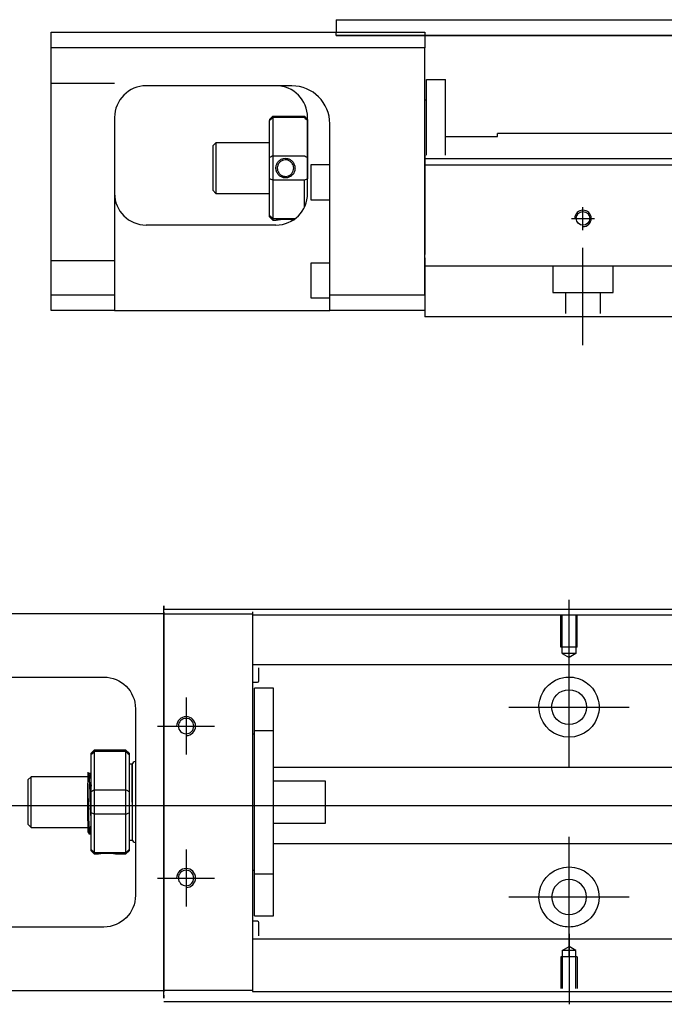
# Model space of a CAD drawing. Header units: millimetres. Extents: x -261 to 3135, y -1525 to 860.
# Tile 38 of 41: x 1269 to 1371, y -369 to -214. Entities that reach past the tile are written whole.
import ezdxf
from ezdxf.lldxf.tags import DXFTag

# ---------------------------------------------------------------- set-up
doc = ezdxf.new("R2010")
doc.units = ezdxf.units.MM
doc.layers.get('0').update_dxf_attribs({"linetype": 'CONTINUOUS'})
tags = doc.linetypes.add('DASHED', pattern=[25.72, 12.86, -12.86]).pattern_tags.tags
tags[6:7] = [DXFTag(74, 4), DXFTag(75, 0), DXFTag(340, '0'), DXFTag(46, 0.0), DXFTag(50, 0.0), DXFTag(44, 0.0), DXFTag(45, 0.0)]
tags[4:5] = [DXFTag(74, 4), DXFTag(75, 0), DXFTag(340, '0'), DXFTag(46, 0.0), DXFTag(50, 0.0), DXFTag(44, 0.0), DXFTag(45, 0.0)]

msp = doc.modelspace()

# ---------------------------------------------------------------- linework, layer by layer
at = {"linetype": 'Continuous'}
for p, q in [((1318.74, -213.69), (1391.79, -213.69)), ((1318.74, -213.69), (1318.74, -214.69)), ((1273.74, -218.14), (1273.74, -215.64)), ((1273.74, -215.64), (1332.74, -215.64)), ((1318.74, -214.69), (1318.74, -215.69)), ((1318.74, -215.64), (1318.74, -215.64)), ((1318.74, -216.19), (1318.74, -215.69)), ((1391.79, -216.19), (1318.74, -216.19)), ((1318.74, -216.2), (1391.79, -216.2)), ((1332.74, -215.64), (1332.74, -218.14)), ((1332.74, -218.14), (1273.74, -218.14)), ((1273.74, -257.14), (1273.74, -218.14)), ((1332.74, -257.14), (1332.74, -218.14)), ((1333.04, -223.14), (1336.04, -223.14)), ((1333.04, -235.1), (1333.04, -223.14)), ((1333.04, -223.14), (1336.04, -223.14)), ((1333.04, -235.1), (1333.04, -223.14)), ((1336.04, -235.1), (1336.04, -223.14)), ((1336.04, -235.1), (1336.04, -223.14)), ((1311.58, -224.14), (1288.74, -224.14)), ((1333.04, -226.39), (1332.74, -226.39)), ((1333.04, -226.39), (1332.74, -226.39)), ((1283.74, -229.14), (1283.74, -257.14)), ((1308.24, -229.44), (1308.74, -228.94)), ((1308.24, -229.44), (1308.24, -229.63)), ((1308.24, -235.47), (1308.24, -229.63)), ((1308.74, -228.94), (1308.74, -229.17)), ((1308.74, -228.94), (1313.74, -228.94)), ((1308.74, -229.17), (1308.74, -235.21)), ((1313.74, -229.17), (1308.74, -229.17)), ((1314.24, -229.44), (1313.74, -228.94)), ((1313.74, -229.17), (1313.74, -228.94)), ((1314.24, -241.14), (1314.24, -229.14)), ((1314.24, -229.44), (1314.24, -229.63)), ((1314.24, -229.63), (1314.24, -235.47)), ((1317.74, -257.14), (1317.74, -230.14)), ((1378.5, -231.69), (1344.24, -231.69)), ((1344.24, -232.14), (1344.24, -231.69)), ((1299.74, -233.14), (1299.24, -233.64)), ((1308.24, -233.14), (1299.74, -233.14)), ((1299.74, -233.14), (1299.74, -241.14)), ((1336.04, -232.14), (1344.24, -232.14)), ((1299.24, -233.64), (1299.24, -237.14)), ((1308.24, -238.82), (1308.24, -235.47)), ((1308.74, -235.21), (1308.74, -239.07)), ((1308.74, -235.21), (1313.74, -235.21)), ((1314.24, -235.47), (1314.24, -238.82)), ((1411.85, -235.65), (1332.74, -235.65)), ((1299.24, -237.14), (1299.24, -240.64)), ((1317.74, -236.64), (1314.74, -236.64)), ((1314.74, -236.64), (1314.74, -242.14)), ((1411.6, -236.65), (1332.74, -236.65)), ((1308.24, -244.66), (1308.24, -238.82)), ((1308.74, -239.07), (1308.74, -245.11)), ((1313.74, -239.07), (1308.74, -239.07)), ((1313.74, -243.32), (1313.74, -239.07)), ((1299.24, -240.64), (1299.74, -241.14)), ((1299.74, -241.14), (1308.24, -241.14)), ((1314.74, -242.14), (1317.74, -242.14)), ((1308.24, -244.84), (1308.24, -244.66)), ((1308.24, -244.84), (1308.74, -245.34)), ((1308.74, -245.11), (1308.74, -245.34)), ((1308.74, -245.11), (1312.28, -245.11)), ((1308.74, -245.34), (1309.23, -245.34)), ((1309.24, -246.14), (1288.74, -246.14)), ((1332.74, -251.29), (1332.74, -258.09)), ((1317.74, -252.14), (1314.74, -252.14)), ((1314.74, -252.14), (1314.74, -257.64)), ((1273.74, -257.14), (1283.74, -257.14)), ((1273.74, -259.64), (1273.74, -257.14)), ((1283.74, -257.14), (1283.74, -259.64)), ((1314.74, -257.64), (1317.74, -257.64)), ((1317.74, -259.64), (1317.74, -257.14)), ((1317.74, -257.14), (1332.74, -257.14)), ((1332.74, -258.09), (1332.74, -260.65)), ((1283.74, -259.64), (1273.74, -259.64)), ((1283.74, -259.64), (1317.74, -259.64)), ((1332.74, -259.64), (1317.74, -259.64)), ((1405.44, -260.65), (1332.74, -260.65)), ((1291.54, -307.29), (1291.54, -306.29)), ((1291.54, -307.54), (1246.54, -307.54)), ((1291.54, -306.84), (1417.78, -306.84)), ((1291.54, -307.29), (1291.54, -367.29)), ((1305.54, -307.24), (1305.54, -307.54)), ((1305.54, -307.54), (1305.54, -310.04)), ((1305.54, -310.04), (1305.54, -364.54)), ((1261.54, -317.54), (1282.04, -317.54)), ((1287.04, -322.54), (1287.04, -352.04)), ((1280.54, -329.09), (1280.04, -329.59)), ((1280.04, -329.78), (1280.04, -329.59)), ((1285.54, -329.09), (1280.54, -329.09)), ((1280.54, -329.09), (1280.54, -329.32)), ((1280.54, -329.32), (1280.54, -335.36)), ((1285.54, -329.32), (1280.54, -329.32)), ((1286.04, -329.59), (1285.54, -329.09)), ((1285.54, -329.32), (1285.54, -329.09)), ((1285.54, -335.36), (1285.54, -329.32)), ((1286.04, -329.59), (1286.04, -329.78)), ((1280.04, -335.61), (1280.04, -329.78)), ((1286.04, -329.78), (1286.04, -335.61)), ((1286.54, -331.29), (1286.04, -331.29)), ((1286.54, -337.29), (1286.54, -331.29)), ((1279.91, -332.79), (1279.66, -332.79)), ((1286.54, -331.39), (1286.54, -343.19)), ((1270.54, -333.29), (1270.04, -333.79)), ((1270.04, -333.79), (1270.04, -333.79)), ((1270.04, -333.79), (1270.04, -340.79)), ((1279.54, -333.29), (1270.54, -333.29)), ((1270.54, -341.29), (1270.54, -333.29)), ((1279.54, -340.27), (1279.54, -334.32)), ((1280.04, -337.29), (1280.04, -335.61)), ((1280.54, -335.36), (1280.54, -337.29)), ((1280.54, -335.36), (1285.54, -335.36)), ((1285.54, -337.29), (1285.54, -335.36)), ((1286.04, -335.61), (1286.04, -338.97)), ((1280.04, -338.97), (1280.04, -337.29)), ((1280.54, -337.29), (1280.54, -339.22)), ((1285.54, -339.22), (1285.54, -337.29)), ((1286.54, -337.29), (1286.54, -343.29)), ((1280.04, -344.81), (1280.04, -338.97)), ((1286.04, -338.97), (1286.04, -344.81)), ((1280.54, -339.22), (1280.54, -345.26)), ((1285.54, -339.22), (1280.54, -339.22)), ((1285.54, -345.26), (1285.54, -339.22)), ((1270.04, -340.79), (1270.54, -341.29)), ((1270.54, -341.29), (1279.54, -341.29)), ((1279.7, -342.29), (1279.87, -342.29)), ((1286.04, -343.29), (1286.54, -343.29)), ((1280.04, -344.99), (1280.04, -344.81)), ((1280.04, -344.99), (1280.54, -345.49)), ((1280.54, -345.26), (1280.54, -345.49)), ((1280.54, -345.26), (1285.54, -345.26)), ((1285.54, -345.49), (1286.04, -344.99)), ((1285.54, -345.49), (1285.54, -345.26)), ((1286.04, -344.81), (1286.04, -344.99)), ((1280.54, -345.49), (1281.03, -345.49)), ((1284.04, -345.49), (1285.54, -345.49)), ((1282.04, -357.04), (1261.54, -357.04)), ((1305.54, -364.54), (1305.54, -367.04)), ((1246.54, -367.04), (1291.54, -367.04)), ((1305.54, -367.04), (1305.54, -367.24)), ((1291.54, -368.29), (1291.54, -367.29)), ((1401.88, -368.84), (1291.54, -368.84))]:
    msp.add_line(p, q, dxfattribs=at)
at = {"linetype": 'DASHED', "ltscale": 0.3}
for p, q in [((1283.74, -223.79), (1273.74, -223.79)), ((1283.74, -251.79), (1273.74, -251.79)), ((1482.74, -252.65), (1332.74, -252.65)), ((1352.99, -252.65), (1352.99, -256.79)), ((1362.49, -256.79), (1362.49, -252.65)), ((1352.99, -256.79), (1362.49, -256.79)), ((1354.99, -256.79), (1354.99, -260.09)), ((1360.49, -260.09), (1360.49, -256.79)), ((1291.54, -307.54), (1305.54, -307.54)), ((1417.54, -307.79), (1305.54, -307.79)), ((1505.54, -315.62), (1305.54, -315.62)), ((1305.54, -316.07), (1305.54, -317.61)), ((1306.54, -318.16), (1306.54, -316.07)), ((1305.54, -317.61), (1305.54, -321.17)), ((1305.54, -318.36), (1306.34, -318.36)), ((1308.84, -319.29), (1305.84, -319.29)), ((1308.84, -319.29), (1305.84, -319.29)), ((1305.84, -325.98), (1305.84, -319.29)), ((1305.84, -325.98), (1305.84, -319.29)), ((1308.84, -325.98), (1308.84, -319.29)), ((1308.84, -325.98), (1308.84, -319.29)), ((1305.54, -321.17), (1305.54, -323.09)), ((1305.54, -323.09), (1305.54, -351.4)), ((1305.84, -326.54), (1305.54, -326.54)), ((1305.84, -326.54), (1305.54, -326.54)), ((1305.84, -348.61), (1305.84, -325.98)), ((1305.84, -325.98), (1308.84, -325.98)), ((1305.84, -348.61), (1305.84, -325.98)), ((1308.84, -348.61), (1308.84, -325.98)), ((1308.84, -348.61), (1308.84, -325.98)), ((1505.54, -331.84), (1308.84, -331.84)), ((1317.04, -333.97), (1308.84, -333.97)), ((1317.04, -340.61), (1317.04, -333.97)), ((1308.84, -340.61), (1317.04, -340.61)), ((1308.84, -343.84), (1505.54, -343.84)), ((1305.54, -348.04), (1305.84, -348.04)), ((1305.54, -348.04), (1305.84, -348.04)), ((1305.84, -348.61), (1308.84, -348.61)), ((1305.84, -355.29), (1305.84, -348.61)), ((1305.84, -355.29), (1305.84, -348.61)), ((1308.84, -355.29), (1308.84, -348.61)), ((1308.84, -355.29), (1308.84, -348.61)), ((1305.54, -351.4), (1305.54, -353.31)), ((1305.54, -353.31), (1305.54, -356.87)), ((1306.34, -356.13), (1305.54, -356.13)), ((1305.84, -355.29), (1308.84, -355.29)), ((1305.84, -355.29), (1308.84, -355.29)), ((1305.54, -356.87), (1305.54, -358.42)), ((1306.54, -358.42), (1306.54, -356.33)), ((1305.54, -358.42), (1305.54, -359.42)), ((1505.54, -358.97), (1305.54, -358.97)), ((1354.46, -360.74), (1355.54, -360.12)), ((1354.46, -360.74), (1354.46, -366.74)), ((1356.61, -360.74), (1354.46, -360.74)), ((1356.61, -360.74), (1355.54, -360.12)), ((1356.61, -366.74), (1356.61, -360.74)), ((1356.84, -361.74), (1354.24, -361.74)), ((1354.24, -361.74), (1354.24, -366.74)), ((1356.84, -361.74), (1356.84, -366.74)), ((1305.54, -367.04), (1291.54, -367.04)), ((1505.54, -367.29), (1305.54, -367.29))]:
    msp.add_line(p, q, dxfattribs=at)
at = {"linetype": 'DASHED'}
for p, q in [((1311.74, -224.14), (1311.58, -224.14)), ((1332.74, -235.09), (1332.74, -236.09)), ((1332.74, -236.09), (1332.74, -250.8)), ((1332.74, -257.14), (1332.74, -260.65)), ((1291.54, -306.29), (1291.54, -306.79)), ((1291.54, -310.85), (1291.54, -306.79)), ((1305.54, -307.54), (1305.54, -307.74)), ((1305.54, -307.74), (1305.54, -308.74)), ((1305.54, -308.74), (1305.54, -315.07)), ((1291.54, -320.85), (1291.54, -310.85)), ((1305.54, -315.07), (1305.54, -316.07)), ((1291.54, -328.85), (1291.54, -320.85)), ((1291.54, -344.85), (1291.54, -328.85)), ((1279.66, -332.79), (1279.66, -332.79)), ((1291.54, -352.85), (1291.54, -344.85)), ((1291.54, -362.85), (1291.54, -352.85)), ((1305.54, -359.42), (1305.54, -365.74)), ((1291.54, -367.79), (1291.54, -362.85)), ((1305.54, -365.74), (1305.54, -366.74)), ((1305.54, -366.74), (1305.54, -367.04)), ((1291.54, -367.79), (1291.54, -368.29))]:
    msp.add_line(p, q, dxfattribs=at)
at = {"ltscale": 0.5}
for p, q in [((1357.74, -246.96), (1357.74, -243.29)), ((1355.94, -245.09), (1359.54, -245.09)), ((1357.74, -265.09), (1357.74, -249.74))]:
    msp.add_line(p, q, dxfattribs=at)
for p, q in [((1355.54, -316.46), (1355.54, -305.34)), ((1355.54, -331.82), (1355.54, -312.77)), ((1295.04, -320.79), (1295.04, -329.79)), ((1346.01, -322.29), (1365.06, -322.29)), ((1290.54, -325.29), (1299.54, -325.29)), ((1241.54, -337.84), (1409.83, -337.84)), ((1355.54, -361.82), (1355.54, -342.77)), ((1295.04, -344.79), (1295.04, -353.79)), ((1290.54, -349.29), (1299.54, -349.29)), ((1346.01, -352.29), (1365.06, -352.29)), ((1355.54, -358.12), (1355.54, -369.24))]:
    msp.add_line(p, q)
at = {"linetype": 'DASHED', "ltscale": 0.1}
for p, q in [((1354.24, -312.84), (1354.24, -307.84)), ((1354.46, -313.84), (1354.46, -307.84)), ((1356.61, -307.84), (1356.61, -313.84)), ((1356.84, -312.84), (1356.84, -307.84)), ((1356.84, -312.84), (1354.24, -312.84)), ((1356.61, -313.84), (1354.46, -313.84)), ((1354.46, -313.84), (1355.54, -314.46)), ((1356.61, -313.84), (1355.54, -314.46))]:
    msp.add_line(p, q, dxfattribs=at)
at = {"linetype": 'Continuous'}
for centre, radius in [((1357.74, -245.09), 1.07), ((1355.54, -322.29), 2.75)]:
    msp.add_circle(centre, radius, dxfattribs=at)
at = {"linetype": 'Continuous', "extrusion": (0, 0, -1)}
for centre, radius in [((-1295.04, -325.29), 1.22), ((-1295.04, -349.29), 1.22), ((-1355.54, -352.29), 2.75)]:
    msp.add_circle(centre, radius, dxfattribs=at)
at = {"linetype": 'Continuous'}
for centre, radius, start, end in [((1288.74, -229.14), 5, 90, 180), ((1309.24, -229.14), 5, 0, 90), ((1288.74, -241.14), 5, 180, 270), ((1309.24, -241.14), 5, 270, 0), ((1287.04, -331.39), 0.5, 90, 180), ((1287.04, -343.19), 0.5, 180, 270)]:
    msp.add_arc(centre, radius, start, end, dxfattribs=at)
at = {"linetype": 'DASHED'}
msp.add_arc((1311.74, -230.14), 6, 0, 90, dxfattribs=at)
for centre, radius in [((1357.74, -245.09), 1.3), ((1295.04, -325.29), 1.5), ((1295.04, -349.29), 1.5)]:
    msp.add_arc(centre, radius, 270, 180)
at = {"linetype": 'Continuous', "extrusion": (0, 0, -1)}
for centre, radius, start, end in [((-1282.04, -322.54), 5, 90, 180), ((-1355.54, -322.29), 4.75, 13.6191, 80.1049), ((-1355.54, -322.29), 4.75, 99.8951, 166.3809), ((-1355.54, -322.29), 4.75, 189.6765, 350.3235), ((-1355.54, -352.29), 4.75, 10.8558, 169.1442), ((-1282.04, -352.04), 5, 180, 270), ((-1355.54, -352.29), 4.75, 285.2319, 347.572), ((-1355.54, -352.29), 4.75, 192.428, 254.7681)]:
    msp.add_arc(centre, radius, start, end, dxfattribs=at)
at = {"linetype": 'DASHED', "ltscale": 0.3}
for centre, start, end in [((1306.34, -318.16), 270, 0), ((1306.34, -356.33), 0, 90)]:
    msp.add_arc(centre, 0.2, start, end, dxfattribs=at)
at = {"linetype": 'Continuous'}
msp.add_ellipse((1311.74, -230.14), major_axis=(0, 6), ratio=1, start_param=4.712389, end_param=6.283185, dxfattribs=at)
for points, degree in [([(1311.74, -224.14), (1311.69, -224.14), (1311.64, -224.14), (1311.58, -224.14)], 3), ([(1308.74, -229.17), (1308.57, -229.32), (1308.41, -229.48), (1308.24, -229.63)], 3), ([(1313.74, -229.17), (1313.91, -229.32), (1314.07, -229.48), (1314.24, -229.63)], 3), ([(1308.74, -235.21), (1308.57, -235.3), (1308.41, -235.38), (1308.24, -235.47)], 3), ([(1313.74, -235.21), (1313.91, -235.3), (1314.07, -235.38), (1314.24, -235.47)], 3), ([(1308.74, -239.07), (1308.57, -238.99), (1308.41, -238.9), (1308.24, -238.82)], 3), ([(1314.24, -238.82), (1314.07, -238.9), (1313.91, -238.99), (1313.74, -239.07)], 3), ([(1308.74, -245.11), (1308.57, -244.96), (1308.41, -244.81), (1308.24, -244.66)], 3), ([(1350.85, -323.09), (1350.74, -322.43), (1350.77, -321.77), (1350.92, -321.17)], 3), ([(1360.15, -321.17), (1360.3, -321.77), (1360.33, -322.44), (1360.22, -323.09)], 3), ([(1280.04, -329.78), (1280.2, -329.62), (1280.37, -329.47), (1280.54, -329.32)], 3), ([(1285.54, -329.32), (1285.7, -329.47), (1285.87, -329.62), (1286.04, -329.78)], 3), ([(1279.67, -332.81), (1279.55, -332.6)], 1), ([(1280.04, -333.57), (1279.97, -333.68), (1279.91, -332.79)], 2), ([(1280.04, -335.61), (1280.2, -335.53), (1280.37, -335.45), (1280.54, -335.36)], 3), ([(1285.54, -335.36), (1285.7, -335.45), (1285.87, -335.53), (1286.04, -335.61)], 3), ([(1280.54, -339.22), (1280.37, -339.14), (1280.2, -339.05), (1280.04, -338.97)], 3), ([(1285.54, -339.22), (1285.7, -339.14), (1285.87, -339.05), (1286.04, -338.97)], 3), ([(1279.52, -341.99), (1279.61, -342.14), (1279.69, -342.29)], 2), ([(1279.88, -342.29), (1279.96, -341.15), (1280.04, -341.01)], 2), ([(1280.54, -345.26), (1280.37, -345.11), (1280.2, -344.96), (1280.04, -344.81)], 3), ([(1285.54, -345.26), (1285.7, -345.11), (1285.87, -344.96), (1286.04, -344.81)], 3), ([(1350.9, -353.31), (1350.76, -352.71), (1350.75, -352.05), (1350.87, -351.4)], 3), ([(1360.2, -351.4), (1360.33, -352.05), (1360.31, -352.72), (1360.17, -353.31)], 3)]:
    msp.add_open_spline(points, degree=degree, dxfattribs=at)
for points, knots in [([(1309.23, -237.14), (1309.23, -236.97), (1309.26, -236.79), (1309.38, -236.46), (1309.46, -236.3), (1309.68, -236.02), (1309.82, -235.9), (1310.11, -235.72), (1310.27, -235.66), (1310.6, -235.58), (1310.77, -235.58), (1311.1, -235.62), (1311.25, -235.67), (1311.54, -235.81), (1311.68, -235.91), (1311.91, -236.15), (1312.01, -236.29), (1312.16, -236.6), (1312.21, -236.77), (1312.24, -237.01), (1312.25, -237.08), (1312.25, -237.14)], [0, 0, 0, 0, 0.109357, 0.109357, 0.21915, 0.21915, 0.330451, 0.330451, 0.436162, 0.436162, 0.542186, 0.542186, 0.640015, 0.640015, 0.743853, 0.743853, 0.849113, 0.849113, 0.958413, 0.958413, 1, 1, 1, 1]), ([(1312.04, -237.14), (1312.04, -237.02), (1312.02, -236.9), (1311.95, -236.64), (1311.88, -236.51), (1311.72, -236.28), (1311.62, -236.17), (1311.38, -236), (1311.24, -235.93), (1310.96, -235.85), (1310.81, -235.84), (1310.53, -235.85), (1310.38, -235.88), (1310.12, -235.99), (1310, -236.07), (1309.78, -236.26), (1309.68, -236.37), (1309.54, -236.62), (1309.49, -236.77), (1309.45, -236.99), (1309.44, -237.06), (1309.44, -237.14)], [0, 0, 0, 0, 0.090081, 0.090081, 0.195216, 0.195216, 0.30186, 0.30186, 0.410211, 0.410211, 0.517617, 0.517617, 0.621981, 0.621981, 0.727419, 0.727419, 0.835017, 0.835017, 0.943332, 0.943332, 1, 1, 1, 1]), ([(1312.25, -237.14), (1312.25, -237.32), (1312.22, -237.5), (1312.1, -237.83), (1312.02, -237.99), (1311.8, -238.26), (1311.66, -238.38), (1311.37, -238.56), (1311.21, -238.63), (1310.88, -238.7), (1310.7, -238.71), (1310.38, -238.66), (1310.23, -238.61), (1309.94, -238.47), (1309.8, -238.37), (1309.57, -238.13), (1309.47, -237.99), (1309.32, -237.69), (1309.27, -237.52), (1309.24, -237.28), (1309.23, -237.21), (1309.23, -237.14)], [0, 0, 0, 0, 0.109681, 0.109681, 0.219848, 0.219848, 0.331471, 0.331471, 0.436803, 0.436803, 0.542595, 0.542595, 0.640477, 0.640477, 0.744315, 0.744315, 0.8492, 0.8492, 0.95844, 0.95844, 1, 1, 1, 1]), ([(1309.44, -237.14), (1309.44, -237.27), (1309.46, -237.39), (1309.53, -237.64), (1309.6, -237.78), (1309.76, -238.01), (1309.86, -238.11), (1310.1, -238.28), (1310.24, -238.35), (1310.52, -238.43), (1310.67, -238.45), (1310.95, -238.43), (1311.09, -238.4), (1311.36, -238.29), (1311.48, -238.22), (1311.7, -238.03), (1311.8, -237.91), (1311.94, -237.66), (1311.99, -237.52), (1312.03, -237.3), (1312.04, -237.22), (1312.04, -237.14)], [0, 0, 0, 0, 0.090082, 0.090082, 0.19511, 0.19511, 0.301651, 0.301651, 0.410013, 0.410013, 0.517402, 0.517402, 0.621792, 0.621792, 0.727238, 0.727238, 0.834796, 0.834796, 0.943135, 0.943135, 1, 1, 1, 1]), ([(1309.23, -245.34), (1309.23, -245.34), (1309.26, -245.34), (1309.38, -245.32), (1309.46, -245.3), (1309.68, -245.27), (1309.82, -245.25), (1310.11, -245.22), (1310.27, -245.21), (1310.6, -245.19), (1310.78, -245.19), (1311.1, -245.2), (1311.25, -245.21), (1311.54, -245.23), (1311.68, -245.25), (1311.88, -245.28), (1311.95, -245.29), (1312.02, -245.3)], [0, 0, 0, 0, 0.1096809, 0.1096809, 0.2198481, 0.2198481, 0.3314707, 0.3314707, 0.4368026, 0.4368026, 0.542595, 0.542595, 0.6404774, 0.6404774, 0.7443154, 0.7443154, 0.8201607, 0.8201607, 0.8201607, 0.8201607]), ([(1354.72, -317.61), (1355.13, -317.54), (1355.56, -317.52), (1356.11, -317.57), (1356.23, -317.59), (1356.35, -317.61)], [0, 0, 0, 0, 0.772987, 0.772987, 1, 1, 1, 1]), ([(1279.54, -332.58), (1279.54, -332.61), (1279.54, -332.71), (1279.54, -333.02), (1279.54, -333.26), (1279.54, -333.77), (1279.54, -334.03), (1279.54, -334.32)], [0, 0, 0, 0, 0.341605, 0.341605, 0.709042, 0.709042, 1, 1, 1, 1]), ([(1280.04, -339.8), (1280.02, -339.54), (1280, -339.23), (1279.96, -338.54), (1279.95, -338.15), (1279.91, -337.38), (1279.89, -336.97), (1279.86, -335.21), (1279.84, -334.83), (1279.8, -334.16), (1279.79, -333.85), (1279.75, -333.35), (1279.73, -333.15), (1279.7, -332.9), (1279.68, -332.83), (1279.67, -332.8)], [0, 0, 0, 0, 0.142488, 0.142488, 0.289539, 0.289539, 0.436554, 0.436554, 0.583581, 0.583581, 0.730615, 0.730615, 0.877631, 0.877631, 1, 1, 1, 1]), ([(1279.91, -332.79), (1279.93, -332.79), (1279.95, -332.84), (1279.98, -334.06), (1280, -334.24), (1280.02, -334.57), (1280.03, -334.66), (1280.03, -334.77)], [0, 0, 0, 0, 0.388824, 0.388824, 0.829994, 0.829994, 1, 1, 1, 1]), ([(1279.87, -342.29), (1279.86, -342.29), (1279.86, -342.28), (1279.83, -342.2), (1279.81, -342.07), (1279.78, -341.66), (1279.76, -341.39), (1279.72, -340.75), (1279.7, -340.37), (1279.67, -338.55), (1279.65, -338.11), (1279.62, -337.21), (1279.6, -336.76), (1279.56, -334.97), (1279.55, -334.63), (1279.54, -334.32)], [0, 0, 0, 0, 0.062674, 0.062674, 0.22432, 0.22432, 0.386002, 0.386002, 0.547651, 0.547651, 0.70934, 0.70934, 0.870988, 0.870988, 1, 1, 1, 1]), ([(1279.54, -340.27), (1279.54, -340.64), (1279.54, -340.98), (1279.54, -341.5), (1279.54, -341.71), (1279.54, -341.95), (1279.54, -342.01), (1279.54, -342.01)], [0, 0, 0, 0, 0.355488, 0.355488, 0.70353, 0.70353, 1, 1, 1, 1]), ([(1279.54, -340.27), (1279.55, -340.66), (1279.57, -341.02), (1279.61, -341.61), (1279.63, -341.85), (1279.66, -342.18), (1279.68, -342.27), (1279.7, -342.29), (1279.7, -342.29), (1279.7, -342.29)], [0, 0, 0, 0, 0.320659, 0.320659, 0.641321, 0.641321, 0.962057, 0.962057, 1, 1, 1, 1]), ([(1281.03, -345.49), (1281.03, -345.49), (1281.06, -345.49), (1281.17, -345.46), (1281.26, -345.45), (1281.47, -345.42), (1281.61, -345.4), (1281.9, -345.37), (1282.06, -345.36), (1282.39, -345.34), (1282.57, -345.34), (1282.89, -345.35), (1283.04, -345.36), (1283.33, -345.38), (1283.47, -345.4), (1283.71, -345.43), (1283.8, -345.45), (1283.95, -345.47), (1284.01, -345.48), (1284.04, -345.49), (1284.04, -345.49), (1284.04, -345.49)], [0, 0, 0, 0, 0.109357, 0.109357, 0.21915, 0.21915, 0.330451, 0.330451, 0.436162, 0.436162, 0.542186, 0.542186, 0.640015, 0.640015, 0.743853, 0.743853, 0.849113, 0.849113, 0.958413, 0.958413, 1, 1, 1, 1]), ([(1356.78, -356.87), (1356.38, -356.98), (1355.96, -357.04), (1355.11, -357.04), (1354.69, -356.98), (1354.29, -356.87)], [0, 0, 0, 0, 0.500461, 0.500461, 1, 1, 1, 1])]:
    msp.add_open_spline(points, degree=3, knots=knots, dxfattribs=at)
at = {"linetype": 'DASHED'}
for points, degree in [([(1279.91, -332.79), (1279.9, -332.8), (1279.9, -332.8)], 2), ([(1281.03, -345.49), (1281.04, -345.47)], 1)]:
    msp.add_open_spline(points, degree=degree, dxfattribs=at)

doc.saveas('drawing.dxf')
